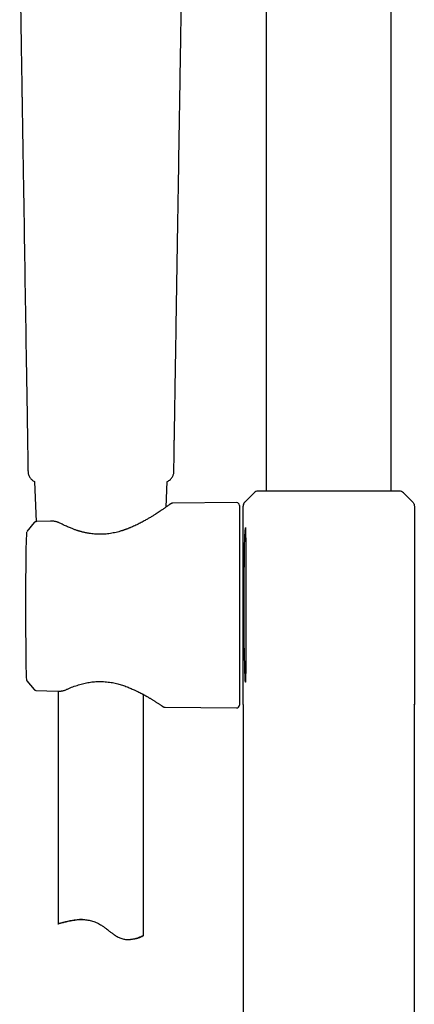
# Model space of a CAD drawing. Header units: millimetres. Extents: x 8 to 1762, y 12 to 2803.
# Tile 69 of 119: x 841 to 910, y 2118 to 2290. Entities that reach past the tile are written whole.
import ezdxf

# ---------------------------------------------------------------- set-up
doc = ezdxf.new("R2010")
doc.units = ezdxf.units.MM

msp = doc.modelspace()

# ---------------------------------------------------------------- linework, layer by layer
at = {"color": 7, "linetype": 'Continuous', "lineweight": 30}
for p, q in [((906.37, 2207.29), (906.37, 2378.41)), ((884.47, 2349.31), (884.47, 2207.29)), ((842.72, 2210.76), (842.72, 2210.75)), ((843.83, 2208.99), (843.84, 2208.99)), ((843.83, 2208.99), (843.83, 2208.99)), ((843.84, 2209.01), (844.15, 2201.96)), ((866.9, 2204.51), (867.09, 2208.97)), ((867.09, 2208.98), (867.16, 2208.99)), ((867.16, 2208.99), (867.16, 2208.99)), ((882.32, 2207), (880.86, 2205.54)), ((909.97, 2205.54), (908.51, 2207)), ((879.26, 2205.31), (868.1, 2205.21)), ((880.82, 2205.5), (880.86, 2205.54)), ((909.97, 2205.54), (910.02, 2205.5)), ((910.05, 2205.47), (910.02, 2205.5)), ((879.77, 2204.81), (879.77, 2169.88)), ((880.42, 2170), (880.42, 2204.69)), ((880.42, 2204.69), (880.44, 2204.69)), ((910.42, 2204.69), (910.42, 2170)), ((843.78, 2201.79), (842.53, 2200.26)), ((843.78, 2201.79), (842.53, 2200.26)), ((843.78, 2201.78), (843.78, 2201.78)), ((846.67, 2202.05), (844.15, 2201.97)), ((842.53, 2200.26), (842.5, 2200.22)), ((842.41, 2174.64), (842.42, 2174.4)), ((842.41, 2174.64), (842.41, 2174.64)), ((842.53, 2174.1), (843.78, 2172.6)), ((842.53, 2174.1), (843.78, 2172.6)), ((842.53, 2174.1), (842.53, 2174.1)), ((843.79, 2172.61), (843.79, 2172.61)), ((844.15, 2172.43), (847.93, 2172.31)), ((846.02, 2172.37), (847.93, 2172.31)), ((847.97, 2172.31), (847.97, 2131.59)), ((862.97, 2129.55), (862.97, 2171.7)), ((866.73, 2169.49), (879.26, 2169.38)), ((880.42, 2170), (880.42, 2169.94)), ((880.42, 2169.99), (880.42, 2110.06)), ((880.42, 2169.98), (880.42, 2169.94)), ((910.41, 2169.94), (910.42, 2170)), ((910.41, 2169.94), (910.41, 2169.98)), ((910.42, 2110.06), (910.42, 2169.99)), ((860.26, 2128.85), (860.67, 2128.85))]:
    msp.add_line(p, q, dxfattribs=at)
at = {"color": 7, "linetype": 'Continuous', "lineweight": 30, "flags": 128}
for points in [[(842.42, 2199.96), (842.35, 2197.14), (842.31, 2194.33), (842.28, 2191.52), (842.26, 2188.7), (842.26, 2185.89), (842.28, 2183.08), (842.31, 2180.26), (842.35, 2177.45), (842.41, 2174.64)], [(880.8, 2200.95), (880.74, 2200.42), (880.67, 2199.26), (880.61, 2197.51), (880.57, 2195.26), (880.53, 2192.64), (880.51, 2189.77), (880.51, 2186.78), (880.52, 2183.81), (880.54, 2181.01), (880.63, 2176.48), (880.71, 2174.25), (880.72, 2174.18), (880.72, 2174.17), (880.72, 2174.16), (880.72, 2174.16), (880.75, 2174.01), (880.85, 2173.86), (880.85, 2173.86)]]:
    msp.add_lwpolyline(points, dxfattribs=at)
at = {"color": 7, "linetype": 'Continuous', "lineweight": 30}
for centre, radius, start, end in [((883.03, 2206.29), 1, 90, 135), ((907.8, 2206.29), 1, 45, 90), ((879.27, 2204.81), 0.5, 0, 90.5), ((842.92, 2174.42), 0.5, 181.4354, 219.4258), ((879.27, 2169.88), 0.5, 269.5, 360)]:
    msp.add_arc(centre, radius, start, end, dxfattribs=at)
for points, knots in [([(841.25, 2301.67), (841.25, 2301.42), (841.26, 2300.94), (841.27, 2300.24), (841.28, 2299.6), (841.29, 2298.99), (841.3, 2298.44), (841.31, 2297.93), (841.32, 2297.48), (841.32, 2297.09), (841.33, 2296.75), (841.33, 2296.44), (841.34, 2296.14), (841.34, 2295.83), (841.35, 2295.26), (841.37, 2294.42), (841.38, 2293.3), (841.43, 2290.52), (841.47, 2287.83), (841.51, 2285.24), (841.53, 2284.37), (841.54, 2283.5), (841.56, 2282.63), (841.57, 2281.75), (841.59, 2280.84), (841.6, 2280.07), (841.61, 2279.47), (841.61, 2279.05), (841.62, 2278.65), (841.63, 2278.29), (841.63, 2277.95), (841.64, 2277.65), (841.64, 2277.36), (841.65, 2277.06), (841.65, 2276.72), (841.66, 2276.34), (841.66, 2275.93), (841.68, 2275.26), (841.69, 2274.37), (841.71, 2273.29), (841.72, 2272.25), (841.74, 2271.23), (841.76, 2270.22), (841.79, 2267.96), (841.87, 2263.2), (842.07, 2250.57), (842.31, 2235.92), (842.51, 2223.58), (842.58, 2218.91), (842.61, 2217.34), (842.63, 2216.21), (842.64, 2215.51), (842.64, 2215.21), (842.65, 2214.9), (842.65, 2214.56), (842.66, 2214.18), (842.67, 2213.76), (842.67, 2213.29), (842.68, 2212.77), (842.69, 2212.19), (842.7, 2211.57), (842.71, 2211.08), (842.71, 2210.81), (842.72, 2210.76)], [0, 0, 0, 0, 0.008189, 0.015854, 0.022996, 0.029614, 0.035709, 0.041279, 0.046326, 0.050491, 0.054217, 0.057558, 0.060862, 0.064188, 0.067538, 0.079686, 0.092094, 0.104545, 0.17125, 0.180779, 0.190308, 0.199838, 0.209367, 0.218997, 0.229021, 0.239457, 0.244179, 0.248891, 0.253277, 0.257307, 0.260983, 0.264304, 0.26727, 0.270563, 0.274285, 0.278437, 0.283018, 0.288029, 0.300472, 0.312358, 0.323688, 0.334806, 0.345923, 0.35704, 0.40945, 0.503039, 0.773744, 0.892847, 0.910314, 0.92772, 0.944639, 0.947765, 0.950883, 0.954271, 0.958053, 0.962229, 0.966798, 0.971761, 0.977674, 0.984063, 0.990928, 0.99827, 1, 1, 1, 1]), ([(868.27, 2210.76), (868.27, 2210.77), (868.28, 2210.96), (868.28, 2211.32), (868.29, 2211.82), (868.3, 2212.29), (868.3, 2212.71), (868.31, 2213.09), (868.32, 2213.44), (868.32, 2213.74), (868.33, 2214.07), (868.33, 2214.45), (868.34, 2214.89), (868.35, 2215.35), (868.35, 2215.89), (868.36, 2216.52), (868.38, 2217.23), (868.39, 2217.94), (868.4, 2218.63), (868.42, 2220.1), (868.46, 2222.34), (868.55, 2227.95), (868.73, 2238.97), (868.96, 2253.56), (869.15, 2264.95), (869.23, 2270.33), (869.25, 2271.56), (869.27, 2272.8), (869.29, 2274.07), (869.31, 2275.11), (869.32, 2275.92), (869.33, 2276.48), (869.34, 2277.03), (869.35, 2277.54), (869.36, 2277.99), (869.36, 2278.38), (869.37, 2278.72), (869.37, 2279.07), (869.38, 2279.43), (869.39, 2279.86), (869.39, 2280.37), (869.4, 2280.95), (869.41, 2281.54), (869.42, 2282.13), (869.43, 2282.71), (869.45, 2283.54), (869.46, 2284.62), (869.5, 2287.09), (869.54, 2289.31), (869.57, 2291.29), (869.58, 2291.88), (869.59, 2292.47), (869.6, 2293.05), (869.61, 2293.61), (869.62, 2294.15), (869.63, 2294.68), (869.63, 2295.14), (869.64, 2295.56), (869.65, 2295.96), (869.65, 2296.42), (869.66, 2296.92), (869.67, 2297.48), (869.68, 2298.08), (869.69, 2298.72), (869.7, 2299.39), (869.71, 2300.11), (869.73, 2300.87), (869.73, 2301.4), (869.74, 2301.67)], [0, 0, 0, 0, 0.000329, 0.006312, 0.011862, 0.01698, 0.021665, 0.025845, 0.029607, 0.032952, 0.035879, 0.040568, 0.045411, 0.050433, 0.055635, 0.063378, 0.071258, 0.079021, 0.086666, 0.094194, 0.127407, 0.160618, 0.279232, 0.491051, 0.642023, 0.655309, 0.66864, 0.682298, 0.696329, 0.710511, 0.716756, 0.723003, 0.729097, 0.734772, 0.740025, 0.743856, 0.747488, 0.751283, 0.755299, 0.759537, 0.76561, 0.772081, 0.778641, 0.785119, 0.791516, 0.797831, 0.812479, 0.827093, 0.879288, 0.885812, 0.892336, 0.898858, 0.905241, 0.911411, 0.917367, 0.923109, 0.928747, 0.932593, 0.937017, 0.942018, 0.947597, 0.953752, 0.960485, 0.967363, 0.974753, 0.982656, 0.991072, 1, 1, 1, 1]), ([(842.71, 2210.76), (842.72, 2210.66), (842.73, 2210.47), (842.79, 2210.19), (842.9, 2209.93), (843.04, 2209.68), (843.21, 2209.45), (843.41, 2209.26), (843.61, 2209.11), (843.76, 2209.03), (843.83, 2208.99)], [0, 0, 0, 0, 0.127922, 0.258184, 0.389339, 0.519871, 0.648294, 0.773246, 0.893559, 1, 1, 1, 1]), ([(867.16, 2208.99), (867.24, 2209.04), (867.42, 2209.14), (867.66, 2209.33), (867.86, 2209.55), (868.02, 2209.79), (868.14, 2210.04), (868.22, 2210.29), (868.27, 2210.53), (868.27, 2210.68), (868.28, 2210.76)], [0, 0, 0, 0, 0.134843, 0.275837, 0.412926, 0.54463, 0.669807, 0.787674, 0.897789, 1, 1, 1, 1]), ([(868.25, 2210.75), (868.26, 2210.75), (868.27, 2210.75), (868.27, 2210.76), (868.27, 2210.76)], [0, 0, 0, 0, 0.68626, 1, 1, 1, 1]), ([(907.8, 2207.29), (907.8, 2207.29), (907.81, 2207.29), (907.78, 2207.29), (907.72, 2207.29), (907.6, 2207.29), (907.45, 2207.29), (907.26, 2207.29), (907.04, 2207.29), (906.77, 2207.29), (906.49, 2207.29), (906.2, 2207.29), (905.91, 2207.29), (905.6, 2207.29), (905.27, 2207.29), (904.92, 2207.29), (904.55, 2207.29), (904.17, 2207.29), (903.79, 2207.29), (903.38, 2207.29), (902.96, 2207.29), (902.53, 2207.29), (902.07, 2207.29), (901.59, 2207.29), (901.09, 2207.29), (900.57, 2207.29), (900.05, 2207.29), (899.51, 2207.29), (898.91, 2207.29), (898.27, 2207.29), (897.56, 2207.29), (896.85, 2207.29), (896.14, 2207.29), (895.42, 2207.29), (894.7, 2207.29), (893.98, 2207.29), (893.27, 2207.29), (892.57, 2207.29), (891.92, 2207.29), (891.33, 2207.29), (890.79, 2207.29), (890.26, 2207.29), (889.75, 2207.29), (889.24, 2207.29), (888.76, 2207.29), (888.3, 2207.29), (887.87, 2207.29), (887.45, 2207.29), (887.05, 2207.29), (886.66, 2207.29), (886.26, 2207.29), (885.84, 2207.29), (885.43, 2207.29), (885.05, 2207.29), (884.69, 2207.29), (884.38, 2207.29), (884.12, 2207.29), (883.89, 2207.29), (883.68, 2207.29), (883.51, 2207.29), (883.36, 2207.29), (883.23, 2207.29), (883.12, 2207.29), (883.05, 2207.29), (883.03, 2207.29), (883.03, 2207.29), (883.03, 2207.29)], [0, 0, 0, 0, 0.002678, 0.021158, 0.039667, 0.058269, 0.07662, 0.094878, 0.113103, 0.131357, 0.149699, 0.16419, 0.178619, 0.193017, 0.207413, 0.221838, 0.236321, 0.250173, 0.263972, 0.277743, 0.291513, 0.305307, 0.319152, 0.33397, 0.348722, 0.363441, 0.378158, 0.392906, 0.407716, 0.42624, 0.444668, 0.463062, 0.481485, 0.5, 0.518523, 0.536951, 0.555345, 0.573768, 0.592283, 0.607101, 0.621853, 0.636572, 0.651289, 0.666037, 0.680847, 0.6947, 0.708498, 0.72227, 0.736039, 0.749834, 0.763679, 0.781058, 0.798358, 0.815631, 0.832926, 0.850297, 0.865598, 0.880828, 0.896021, 0.911212, 0.926437, 0.941731, 0.960341, 0.978855, 0.997335, 1, 1, 1, 1]), ([(868.1, 2205.21), (868.07, 2205.21), (868.01, 2205.21), (867.92, 2205.18), (867.82, 2205.15), (867.76, 2205.12), (867.73, 2205.1)], [0, 0, 0, 0, 0.236142, 0.482778, 0.738145, 1, 1, 1, 1]), ([(880.79, 2205.47), (880.73, 2205.42), (880.62, 2205.31), (880.5, 2205.11), (880.43, 2204.91), (880.42, 2204.76), (880.42, 2204.69)], [0, 0, 0, 0, 0.261541, 0.519376, 0.767172, 1, 1, 1, 1]), ([(880.82, 2205.49), (880.79, 2205.47), (880.74, 2205.42), (880.66, 2205.34), (880.59, 2205.24), (880.53, 2205.13), (880.48, 2205.02), (880.44, 2204.88), (880.43, 2204.77), (880.43, 2204.69)], [0, 0, 0, 0, 0.104563, 0.239041, 0.372833, 0.504957, 0.634507, 0.760682, 1, 1, 1, 1]), ([(910.05, 2205.47), (910.11, 2205.42), (910.22, 2205.31), (910.33, 2205.11), (910.41, 2204.91), (910.41, 2204.76), (910.42, 2204.69)], [0, 0, 0, 0, 0.261541, 0.519377, 0.767173, 1, 1, 1, 1]), ([(867.73, 2205.1), (867.73, 2205.1), (867.72, 2205.09), (867.67, 2205.05), (867.59, 2205), (867.49, 2204.93), (867.37, 2204.84), (867.24, 2204.75), (867.1, 2204.65), (866.96, 2204.55), (866.8, 2204.44), (866.65, 2204.33), (866.49, 2204.22), (866.33, 2204.11), (866.17, 2204.01), (866.02, 2203.9), (865.81, 2203.77), (865.54, 2203.59), (865.17, 2203.35), (864.75, 2203.08), (864.28, 2202.79), (863.78, 2202.49), (863.31, 2202.22), (862.89, 2201.99), (862.54, 2201.81), (862.18, 2201.62), (861.8, 2201.43), (861.42, 2201.25), (861.05, 2201.08), (860.75, 2200.95), (860.52, 2200.86), (860.36, 2200.8), (860.2, 2200.73), (860.06, 2200.68), (859.92, 2200.63), (859.8, 2200.58), (859.71, 2200.55), (859.64, 2200.53), (859.56, 2200.5), (859.47, 2200.47), (859.35, 2200.43), (859.21, 2200.38), (859.04, 2200.33), (858.76, 2200.25), (858.38, 2200.14), (857.9, 2200.03), (857.4, 2199.93), (856.9, 2199.85), (856.39, 2199.8), (855.88, 2199.76), (855.37, 2199.75), (854.86, 2199.75), (854.37, 2199.78), (853.9, 2199.83), (853.51, 2199.89), (853.21, 2199.94), (852.98, 2199.98), (852.76, 2200.03), (852.55, 2200.08), (852.34, 2200.13), (852.17, 2200.17), (852.02, 2200.21), (851.91, 2200.24), (851.83, 2200.26), (851.78, 2200.28), (851.74, 2200.29), (851.7, 2200.3), (851.64, 2200.32), (851.56, 2200.34), (851.46, 2200.38), (851.32, 2200.42), (851.15, 2200.48), (850.93, 2200.55), (850.69, 2200.64), (850.42, 2200.74), (850.12, 2200.86), (849.79, 2201), (849.44, 2201.15), (849.07, 2201.32), (848.67, 2201.51), (848.41, 2201.65), (848.27, 2201.72)], [0, 0, 0, 0, 0.02317, 0.045346, 0.06652, 0.086684, 0.105826, 0.123937, 0.141021, 0.157104, 0.172189, 0.186273, 0.200854, 0.214173, 0.226224, 0.23748, 0.248807, 0.271298, 0.294122, 0.320504, 0.347396, 0.374894, 0.403162, 0.419659, 0.4364, 0.453376, 0.470575, 0.487911, 0.50428, 0.519304, 0.52631, 0.532982, 0.539324, 0.54534, 0.551032, 0.555934, 0.559625, 0.562114, 0.56468, 0.568277, 0.572904, 0.578558, 0.585238, 0.592944, 0.610633, 0.628697, 0.646833, 0.664959, 0.683097, 0.701276, 0.719526, 0.737408, 0.754849, 0.771807, 0.78828, 0.796713, 0.805008, 0.813165, 0.821183, 0.829061, 0.836299, 0.841407, 0.845534, 0.848678, 0.850838, 0.851751, 0.853108, 0.855373, 0.858545, 0.862625, 0.867616, 0.874808, 0.883316, 0.893144, 0.904299, 0.916791, 0.930634, 0.945846, 0.962453, 0.980489, 1, 1, 1, 1]), ([(844.14, 2201.96), (844.11, 2201.96), (844.04, 2201.95), (843.94, 2201.92), (843.85, 2201.86), (843.8, 2201.81), (843.78, 2201.79)], [0, 0, 0, 0, 0.247304, 0.500268, 0.753094, 1, 1, 1, 1]), ([(844.14, 2201.96), (844.11, 2201.96), (844.04, 2201.95), (843.94, 2201.92), (843.85, 2201.86), (843.8, 2201.81), (843.78, 2201.79)], [0, 0, 0, 0, 0.247309, 0.500268, 0.753089, 1, 1, 1, 1]), ([(848.27, 2201.72), (848.22, 2201.74), (848.11, 2201.8), (847.95, 2201.86), (847.79, 2201.91), (847.62, 2201.96), (847.43, 2202), (847.24, 2202.03), (847.04, 2202.05), (846.86, 2202.06), (846.74, 2202.05), (846.67, 2202.05)], [0, 0, 0, 0, 0.1185369, 0.2278593, 0.328015, 0.4297915, 0.5473608, 0.681042, 0.7794254, 0.8855708, 1, 1, 1, 1]), ([(842.45, 2200.12), (842.45, 2200.12), (842.42, 2200.07), (842.42, 2200.01), (842.42, 2199.96)], [0, 0, 0, 0, 0.014311, 1, 1, 1, 1]), ([(880.85, 2173.86), (880.87, 2174.02), (880.91, 2174.38), (880.94, 2177.02), (880.95, 2179.9), (880.95, 2182.61), (880.95, 2185.55), (880.95, 2188.57), (880.95, 2191.53), (880.95, 2194.31), (880.94, 2196.75), (880.93, 2198.72), (880.9, 2200.11), (880.86, 2200.89), (880.83, 2200.9), (880.82, 2200.91)], [0, 0, 0, 0, 0.1001093, 0.2252435, 0.2979176, 0.3706756, 0.4432653, 0.5157332, 0.588328, 0.6611383, 0.7342797, 0.8071013, 0.8797123, 0.9524154, 1, 1, 1, 1]), ([(842.42, 2174.4), (842.42, 2174.38), (842.42, 2174.33), (842.44, 2174.28), (842.44, 2174.25)], [0, 0, 0, 0, 0.539383, 1, 1, 1, 1]), ([(842.44, 2174.25), (842.45, 2174.25), (842.45, 2174.22), (842.48, 2174.17), (842.51, 2174.12), (842.53, 2174.1)], [0, 0, 0, 0, 0.073582, 0.54001, 1, 1, 1, 1]), ([(843.78, 2172.61), (843.81, 2172.58), (843.87, 2172.52), (843.97, 2172.47), (844.06, 2172.44), (844.12, 2172.43), (844.15, 2172.43)], [0, 0, 0, 0, 0.293884, 0.562928, 0.79944, 1, 1, 1, 1]), ([(847.93, 2172.31), (848.01, 2172.3), (848.16, 2172.3), (848.39, 2172.32), (848.6, 2172.34), (848.82, 2172.38), (849.03, 2172.44), (849.24, 2172.5), (849.37, 2172.56), (849.43, 2172.58)], [0, 0, 0, 0, 0.149993, 0.29214, 0.427053, 0.555077, 0.715293, 0.863638, 1, 1, 1, 1]), ([(849.43, 2172.58), (849.58, 2172.65), (849.88, 2172.78), (850.35, 2172.98), (850.82, 2173.15), (851.3, 2173.32), (851.78, 2173.46), (852.25, 2173.6), (852.73, 2173.71), (853.21, 2173.81), (853.68, 2173.88), (854.15, 2173.94), (854.61, 2173.98), (855.11, 2174), (855.64, 2174), (856.2, 2173.97), (856.74, 2173.91), (857.26, 2173.84), (857.75, 2173.75), (858.21, 2173.64), (858.65, 2173.53), (859.06, 2173.41), (859.46, 2173.28), (859.86, 2173.14), (860.26, 2172.99), (860.64, 2172.83), (860.99, 2172.68), (861.36, 2172.52), (861.75, 2172.33), (862.14, 2172.14), (862.49, 2171.96), (862.75, 2171.82), (862.93, 2171.73), (863.03, 2171.67), (863.11, 2171.62), (863.19, 2171.58), (863.25, 2171.55), (863.3, 2171.52), (863.35, 2171.49), (863.41, 2171.46), (863.5, 2171.41), (863.62, 2171.34), (863.77, 2171.25), (863.93, 2171.15), (864.1, 2171.05), (864.28, 2170.95), (864.46, 2170.83), (864.65, 2170.71), (864.85, 2170.59), (865.06, 2170.46), (865.26, 2170.33), (865.46, 2170.2), (865.66, 2170.07), (865.83, 2169.96), (865.98, 2169.86), (866.1, 2169.78), (866.2, 2169.71), (866.28, 2169.65), (866.34, 2169.61), (866.35, 2169.61), (866.35, 2169.61)], [0, 0, 0, 0, 0.023958, 0.047303, 0.070072, 0.092296, 0.113994, 0.135182, 0.155872, 0.17607, 0.195781, 0.215011, 0.233761, 0.25203, 0.275575, 0.298254, 0.320154, 0.341348, 0.361889, 0.381736, 0.400726, 0.418891, 0.436264, 0.456097, 0.475021, 0.493381, 0.511147, 0.528274, 0.551137, 0.572667, 0.592837, 0.611631, 0.618592, 0.624866, 0.630344, 0.635028, 0.638917, 0.642012, 0.644444, 0.64796, 0.653938, 0.662023, 0.672214, 0.684509, 0.695859, 0.708558, 0.722607, 0.738015, 0.754807, 0.773037, 0.792706, 0.813805, 0.83632, 0.860227, 0.881197, 0.903103, 0.925933, 0.949684, 0.974364, 1, 1, 1, 1]), ([(866.35, 2169.61), (866.38, 2169.59), (866.44, 2169.55), (866.53, 2169.52), (866.63, 2169.5), (866.69, 2169.49), (866.73, 2169.49)], [0, 0, 0, 0, 0.262335, 0.517905, 0.764395, 1, 1, 1, 1]), ([(848.12, 2131.62), (848.08, 2131.61), (848.02, 2131.59), (847.97, 2131.59), (847.96, 2131.59), (847.98, 2131.6), (848.03, 2131.62), (848.12, 2131.65), (848.26, 2131.69), (848.46, 2131.75), (848.7, 2131.82), (848.99, 2131.9), (849.32, 2131.99), (849.69, 2132.07), (850.06, 2132.15), (850.4, 2132.21), (850.71, 2132.25), (851.04, 2132.29), (851.4, 2132.33), (851.79, 2132.35), (852.18, 2132.35), (852.59, 2132.33), (853, 2132.29), (853.41, 2132.23), (853.83, 2132.13), (854.24, 2132.01), (854.65, 2131.85), (855.05, 2131.67), (855.41, 2131.46), (855.77, 2131.23), (856.12, 2130.98), (856.53, 2130.67), (856.96, 2130.33), (857.41, 2129.99), (857.82, 2129.7), (858.18, 2129.46), (858.5, 2129.28), (858.82, 2129.13), (859.15, 2129.01), (859.48, 2128.93), (859.8, 2128.88), (860.11, 2128.85), (860.45, 2128.85), (860.81, 2128.88), (861.17, 2128.94), (861.5, 2129.02), (861.81, 2129.11), (862.09, 2129.2), (862.33, 2129.3), (862.54, 2129.38), (862.7, 2129.45), (862.81, 2129.49), (862.88, 2129.53), (862.94, 2129.55), (862.97, 2129.55), (862.97, 2129.55), (862.95, 2129.53), (862.89, 2129.49), (862.79, 2129.43), (862.64, 2129.35), (862.46, 2129.26), (862.25, 2129.17), (862.02, 2129.09), (861.77, 2129.01), (861.52, 2128.94), (861.26, 2128.9), (860.99, 2128.87), (860.8, 2128.85), (860.69, 2128.85), (860.67, 2128.86)], [0, 0, 0, 0, 0.018678, 0.034111, 0.049618, 0.062827, 0.076083, 0.094761, 0.1137, 0.132772, 0.152111, 0.171089, 0.19032, 0.209679, 0.2293, 0.241651, 0.254037, 0.267624, 0.281263, 0.295342, 0.309491, 0.323022, 0.336644, 0.350357, 0.364185, 0.377744, 0.391431, 0.405235, 0.419168, 0.430131, 0.444831, 0.459571, 0.478072, 0.496015, 0.514028, 0.525985, 0.538012, 0.550126, 0.562371, 0.574356, 0.58647, 0.598685, 0.610998, 0.627578, 0.64429, 0.661163, 0.67813, 0.695621, 0.713206, 0.730989, 0.748881, 0.761849, 0.774865, 0.788148, 0.801486, 0.814785, 0.82814, 0.84558, 0.863136, 0.88092, 0.898813, 0.915598, 0.931052, 0.946572, 0.960148, 0.973776, 0.985749, 0.99778, 1, 1, 1, 1]), ([(852.29, 2132.34), (852.23, 2132.34), (852.04, 2132.34), (851.71, 2132.31), (851.34, 2132.28), (850.99, 2132.23), (850.69, 2132.18), (850.39, 2132.14), (850.06, 2132.07), (849.71, 2132), (849.33, 2131.91), (849, 2131.83), (848.73, 2131.77), (848.52, 2131.72), (848.36, 2131.67), (848.22, 2131.64), (848.15, 2131.62), (848.12, 2131.62)], [0, 0, 0, 0, 0.026313, 0.088488, 0.161306, 0.216223, 0.27114, 0.326659, 0.382177, 0.468929, 0.556827, 0.645311, 0.735004, 0.800823, 0.866935, 0.933314, 1, 1, 1, 1]), ([(852.22, 2132.35), (852.19, 2132.35), (852.12, 2132.35), (852.01, 2132.34), (851.9, 2132.34), (851.82, 2132.34), (851.75, 2132.33), (851.72, 2132.33), (851.72, 2132.33), (851.72, 2132.33)], [0, 0, 0, 0, 0.073845, 0.230226, 0.387659, 0.546716, 0.707994, 0.897935, 1, 1, 1, 1]), ([(851.72, 2132.33), (851.73, 2132.33), (851.74, 2132.33), (851.8, 2132.33), (851.88, 2132.34), (851.99, 2132.34), (852.09, 2132.34), (852.17, 2132.34), (852.2, 2132.34)], [0, 0, 0, 0, 0.179, 0.359255, 0.541451, 0.726304, 0.905306, 1, 1, 1, 1])]:
    msp.add_open_spline(points, degree=3, knots=knots, dxfattribs=at)

doc.saveas('drawing.dxf')
